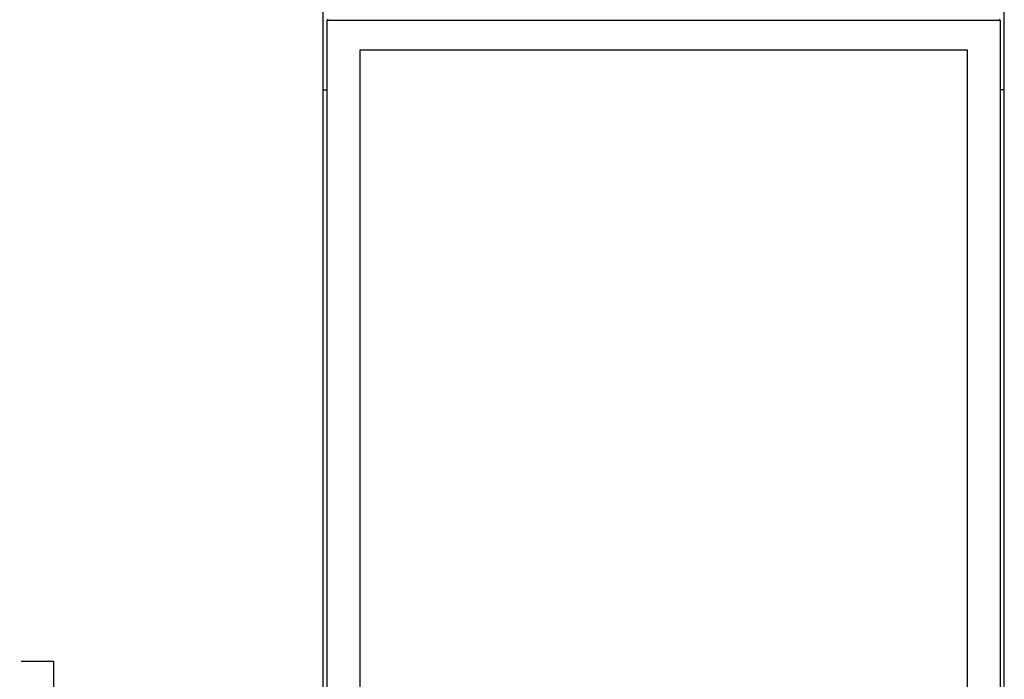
# Model space of a CAD drawing. Header units: millimetres. Extents: x 3 to 274, y 6 to 213.
# Tile 9 of 32: x 50 to 72, y 102 to 116. Entities that reach past the tile are written whole.
import ezdxf

# ---------------------------------------------------------------- set-up
doc = ezdxf.new("R2010")
doc.units = ezdxf.units.MM
doc.layers.add('DIMENSIONS', color=140, linetype='Continuous', lineweight=25)
doc.styles.add('SLDTEXTSTYLE0', font='TXT', dxfattribs={"width": 0.7})
doc.dimstyles.new('SLDDIMSTYLE1', dxfattribs={"dimtxt": 2.158008, "dimasz": 3.302, "dimexe": 0, "dimexo": 0.0625, "dimgap": 0.539502, "dimtad": 0, "dimtih": 1, "dimtoh": 1, "dimlfac": 1.5, "dimrnd": 1e-09, "dimzin": 12, "dimdsep": 46, "dimtxsty": 'SLDTEXTSTYLE0', "dimsah": 1, "dimcen": 0.09, "dimadec": 0, "dimazin": 3, "dimtfac": 1, "dimtofl": 0, "dimtmove": 0, "dimatfit": 3, "dimfxl": 1, "dimfrac": 2, "dimtolj": 1, "dimtzin": 12, "dimarcsym": 0})

# ---------------------------------------------------------------- blocks, each defined once
blk = doc.blocks.new('_D_1')
at = {"layer": 'DIMENSIONS', "transparency": 16777216}
for p, q in [((55.576, 131.488), (43.338, 131.488)), ((46.513, 131.488), (46.513, 105.824)), ((43.307, 101.911), (42.582, 101.911)), ((42.582, 101.911), (42.582, 98.481)), ((49.719, 101.911), (50.444, 101.911)), ((50.444, 101.911), (50.444, 98.481)), ((42.582, 98.481), (43.307, 98.481)), ((50.444, 98.481), (49.719, 98.481)), ((46.513, 70.788), (46.513, 97.998)), ((55.576, 70.788), (43.338, 70.788))]:
    blk.add_line(p, q, dxfattribs=at)
for points in [[(46.513, 131.488), (46.005, 128.186), (47.021, 128.186)], [(46.513, 70.788), (47.021, 74.09), (46.005, 74.09)]]:
    blk.add_solid(points, dxfattribs=at)
at = {"layer": 'DIMENSIONS', "transparency": 16777216, "char_height": 2.1167, "attachment_point": 1, "style": 'SLDTEXTSTYLE0'}
for s, insert in [('91.1', (43.307, 105.123)), ('3.58', (43.307, 101.21))]:
    blk.add_mtext(s, dxfattribs=dict(at, insert=insert))
blk = doc.blocks.new('_D_2')
at = {"layer": 'DIMENSIONS', "transparency": 16777216}
for p, q in [((55.576, 138.222), (31.338, 138.222)), ((34.513, 138.222), (34.513, 105.824)), ((31.307, 101.911), (30.582, 101.911)), ((30.582, 101.911), (30.582, 98.481)), ((37.719, 101.911), (38.444, 101.911)), ((38.444, 101.911), (38.444, 98.481)), ((30.582, 98.481), (31.307, 98.481)), ((38.444, 98.481), (37.719, 98.481)), ((34.513, 64.054), (34.513, 97.998)), ((55.576, 64.054), (31.338, 64.054))]:
    blk.add_line(p, q, dxfattribs=at)
for points in [[(34.513, 138.222), (34.005, 134.92), (35.021, 134.92)], [(34.513, 64.054), (35.021, 67.356), (34.005, 67.356)]]:
    blk.add_solid(points, dxfattribs=at)
at = {"layer": 'DIMENSIONS', "transparency": 16777216, "char_height": 2.1167, "attachment_point": 1, "style": 'SLDTEXTSTYLE0'}
for s, insert in [('111.3', (30.409, 105.123)), ('4.38', (31.307, 101.21))]:
    blk.add_mtext(s, dxfattribs=dict(at, insert=insert))

msp = doc.modelspace()

# ---------------------------------------------------------------- linework, layer by layer
for p, q in [((56.513, 114.7712), (56.513, 125.9379)), ((71.8463, 114.7712), (71.8463, 125.9379)), ((56.613, 116.3548), (56.613, 116.3379)), ((71.7463, 116.3379), (71.7463, 116.3548)), ((56.6063, 85.9379), (56.6063, 116.3379)), ((56.6063, 116.3379), (71.753, 116.3379)), ((71.753, 116.3379), (71.753, 85.9379)), ((57.3463, 86.6045), (57.3463, 115.6712)), ((57.3463, 115.6712), (71.013, 115.6712)), ((71.013, 115.6712), (71.013, 86.6045)), ((56.513, 87.5045), (56.513, 114.7712)), ((56.513, 114.7712), (56.6063, 114.7712)), ((71.8463, 114.7712), (71.753, 114.7712)), ((71.8463, 88.8971), (71.8463, 114.7712))]:
    msp.add_line(p, q)

# ---------------------------------------------------------------- dimensions: what is measured, and where the dimension line sits
at = {"layer": 'DIMENSIONS'}
for base, p1, p2, picture, middle in [((34.513, 64.0542), (56.8463, 138.2215), (56.8463, 64.0542), '_D_2', (34.513, 101.911)), ((46.513, 70.7876), (56.8463, 131.4882), (56.8463, 70.7876), '_D_1', (46.513, 101.911))]:
    dim = msp.add_linear_dim(base=base, p1=p1, p2=p2, angle=90, dimstyle='SLDDIMSTYLE1', dxfattribs=at)
    dim.commit()
    dim.dimension.update_dxf_attribs({"geometry": picture, "text_midpoint": middle, "dimtype": 160})

doc.saveas('drawing.dxf')
